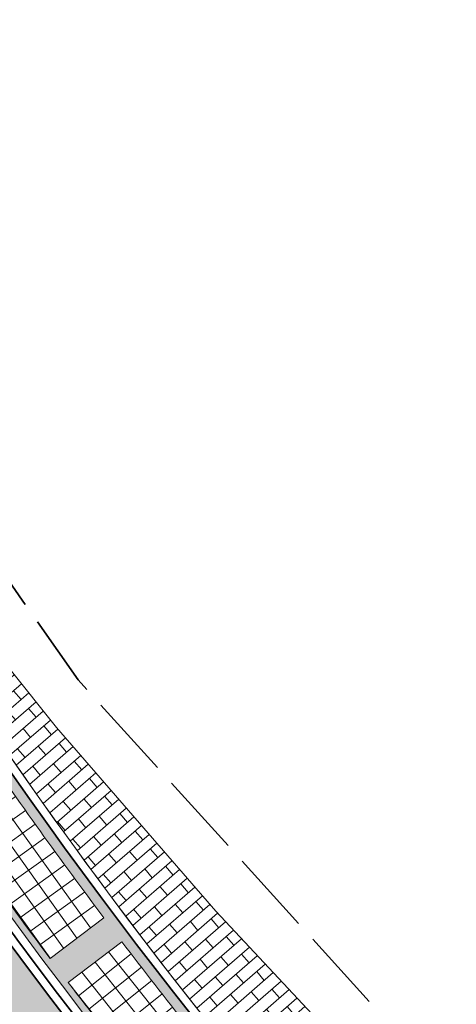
# Model space of a CAD drawing. Header units: metres. Extents: x 196674 to 197628, y 355499 to 356232.
# Tile 91 of 209: x 197212 to 197222, y 355665 to 355689. Entities that reach past the tile are written whole.
import ezdxf

# ---------------------------------------------------------------- set-up
doc = ezdxf.new("R2010")
doc.units = ezdxf.units.M
for name, pattern in [('VH-TROTTOIRBAND-SO', [15, 5, -2, 2, -2, 2, -2]), ('VW-13_STREEP', [4, 1, -3]), ('ZZ-SYSTEEMGRENS-SO', [5, 4, -1])]:
    doc.linetypes.add(name, pattern=pattern)
for name, color, linetype, lineweight, true_color in [('N-WE-VH-GESLOTENVERHARDING_ASFALT_RIJBAAN-V', 7, 'Continuous', 5, 0xd6d6d6), ('N-WE-VH-GOOT-TEGEL_200x200-G', 7, 'Continuous', 35, 0x00a5a5), ('N-WE-VH-KANTOPSLUITING_GELEIDEBAND_50 200-G', 1, 'Continuous', 35, 0xff0000), ('N-WE-VH-KANTOPSLUITING_TROTTOIRBAND_230X250-G', 190, 'VH-TROTTOIRBAND-SO', 50, 0x7f00ff), ('N-WE-VH-OPENVERHARDING_BETONSTRAATSTEEN_DIK_HALFSTEENS_ROOD-A', 7, 'Continuous', 5, 0xf69479), ('N-WE-VH-OPENVERHARDING_STRAATBAKSTEEN_ROOD_STREKKEN-LINGE-A', 7, 'Continuous', 5, 0xdaaea0), ('N-WE-VW-MARKERING_LANGS_STREEP_13_010-G', 7, 'VW-13_STREEP', 13, 0xffffff), ('N-WE-VW-MARKERING_LANGS_STREEP_13_045-G', 7, 'VW-13_STREEP', 13, 0xffffff), ('X-XX-AL-GRENS_SYSTEEMGRENS-G', 7, 'ZZ-SYSTEEMGRENS-SO', 35, 0xd60036)]:
    doc.layers.add(name, color=color, linetype=linetype, lineweight=lineweight, true_color=true_color)
doc.layers.add('N-WE-VH-HULPLIJN-G', color=40, linetype='Continuous', lineweight=5, plot=False)
for name, color, linetype, lineweight in [('N-WE-VH-KANTOPSLUITING_ACHTERKANTBAND-G', 50, 'Continuous', 18), ('N-WE-VH-MATERIAALGRENS-G', 7, 'Continuous', 13), ('N-WE-VH-OPENVERHARDING_TEGEL_400x400_PARKEERVAKKEN-A', 252, 'Continuous', 5)]:
    doc.layers.add(name, color=color, linetype=linetype, lineweight=lineweight)

msp = doc.modelspace()

# ---------------------------------------------------------------- hatches: boundary and pattern name
at = {"layer": 'N-WE-VH-GESLOTENVERHARDING_ASFALT_RIJBAAN-V'}
h = msp.add_hatch(color=256, dxfattribs=at)
h.dxf.hatch_style = 1
edge = h.paths.add_edge_path()
edge.add_arc((197308.2994061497, 355738.2732993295), 120.199999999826, 201.8044295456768, 201.8958631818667, ccw=False)
edge.add_arc((197308.2994061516, 355738.2732993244), 120.1999999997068, 197.461977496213, 201.8044295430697, ccw=False)
edge.add_arc((197308.2994061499, 355738.2732993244), 120.1999999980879, 196.0795223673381, 197.461977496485, ccw=False)
edge.add_line((197192.8018458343, 355704.981354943), (197184.2094346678, 355702.27719112))
edge.add_arc((197307.2481744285, 355737.5683864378), 127.9999998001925, 196.0044768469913, 197.5259930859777)
edge.add_arc((197307.248174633, 355737.5683864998), 128.0000000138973, 197.5259930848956, 219.995153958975)
edge.add_line((197209.1875273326, 355655.2998660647), (197220.2833601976, 355647.6511684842))
edge.add_line((197220.2833601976, 355647.6511684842), (197225.5016091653, 355643.2525153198))
edge.add_line((197225.5016091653, 355643.2525153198), (197227.9877388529, 355641.1888921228))
edge.add_line((197227.9877388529, 355641.1888921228), (197229.1414948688, 355640.2149913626))
edge.add_line((197229.1414948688, 355640.2149913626), (197232.8399729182, 355644.5964460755))
edge.add_line((197232.8399729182, 355644.5964460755), (197232.6080359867, 355644.7933641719))
edge.add_arc((197362.1800190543, 355797.407718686), 200.1999999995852, 227.7246744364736, 229.6682202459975, ccw=False)
edge.add_arc((197362.180019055, 355797.4077186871), 200.2000000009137, 227.6616315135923, 227.7246744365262, ccw=False)
edge.add_arc((197308.2994061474, 355738.2732993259), 120.1999999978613, 226.5157324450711, 227.6616315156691, ccw=False)
edge.add_arc((197308.2994061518, 355738.2732993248), 120.2000000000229, 201.8958631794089, 226.5157324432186, ccw=False)
h = msp.add_hatch(color=256, dxfattribs=at)
h.dxf.hatch_style = 1
edge = h.paths.add_edge_path()
edge.add_line((197182.6023305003, 355695.9189174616), (197181.9961820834, 355698.0358535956))
edge.add_line((197181.9961820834, 355698.0358535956), (197181.0650947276, 355701.2876190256))
edge.add_line((197181.0650947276, 355701.2876190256), (197176.5341054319, 355699.8616470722))
edge.add_arc((197278.3743719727, 355375.0130080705), 340.4380680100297, 107.4062430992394, 107.4615014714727)
edge.add_arc((197164.04504027, 355690.6644024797), 15.19999999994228, 25.6065690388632, 36.770423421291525, ccw=False)
edge.add_arc((197164.0450402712, 355690.6644024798), 15.19999999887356, 24.58050938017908, 25.606569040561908, ccw=False)
edge.add_line((197177.8675807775, 355696.9871687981), (197186.0985369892, 355678.9930314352))
edge.add_arc((197272.3075396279, 355718.4271266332), 94.80000000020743, 204.5805093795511, 209.8398933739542)
edge.add_arc((197272.3075396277, 355718.427126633), 94.79999999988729, 209.8398933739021, 229.8253847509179)
edge.add_line((197211.1502369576, 355645.9921604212), (197215.6984598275, 355642.1520669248))
edge.add_line((197215.6984598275, 355642.1520669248), (197217.4725377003, 355644.2532922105))
edge.add_line((197217.4725377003, 355644.2532922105), (197214.2903274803, 355646.9400525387))
edge.add_arc((197278.9312739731, 355723.5010611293), 100.1999999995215, 195.9781583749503, 229.8253847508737, ccw=False)
at = {"layer": 'N-WE-VH-OPENVERHARDING_BETONSTRAATSTEEN_DIK_HALFSTEENS_ROOD-A'}
h = msp.add_hatch(dxfattribs=at)
h.set_pattern_fill('AVH-ROO_BSS_DIKFRMT_HALFST', color=250, scale=4, angle=130.94, pattern_type=2)
h.set_pattern_definition([(130.94, (197215.5469770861, 355640.6202753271), (-0.8552962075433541, 0.3541869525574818), [0.276, -0.276]), (220.94, (197215.5469770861, 355640.6202753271), (0.1808540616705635, -0.2084893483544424), [])])
edge = h.paths.add_edge_path()
edge.add_line((197221.8506700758, 355661.9081546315), (197216.5796310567, 355667.540812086))
edge.add_line((197216.5796310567, 355667.540812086), (197212.7883238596, 355671.9116928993))
edge.add_line((197212.7883238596, 355671.9116928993), (197209.3488430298, 355676.2001437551))
edge.add_line((197209.3488430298, 355676.2001437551), (197208.6785862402, 355675.7796817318))
edge.add_arc((197308.2994061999, 355738.2732993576), 117.600000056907, 212.1006583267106, 225.4536859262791)
edge.add_line((197225.8047020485, 355654.4617023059), (197225.9374580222, 355651.2758884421))
edge.add_line((197225.9374580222, 355651.2758884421), (197229.1289678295, 355654.4097501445))
edge.add_line((197229.1289678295, 355654.4097501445), (197227.2283060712, 355656.3453750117))
edge.add_line((197227.2283060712, 355656.3453750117), (197221.8506700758, 355661.9081546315))
at = {"layer": 'N-WE-VH-OPENVERHARDING_STRAATBAKSTEEN_ROOD_STREKKEN-LINGE-A', "true_color": 0xb05e45}
h = msp.add_hatch(dxfattribs=at)
h.set_pattern_fill('AVH-BSS_LINGEFORMAAT_HALFST', color=25, scale=1.5, angle=214.2803789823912, pattern_type=2)
h.set_pattern_definition([(214.2803789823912, (196825.8108468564, 355944.3732953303), (-0.1960810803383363, -0.3514999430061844), [0.12, -0.12]), (304.2803789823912, (196825.8108468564, 355944.3732953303), (0.09915494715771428, 0.06758917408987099), [])])
h.paths.add_polyline_path([(197197.3251649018, 355693.1428464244, 0.1064281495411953), (197225.729042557, 355651.473673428), (197225.6081596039, 355654.3745642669, -0.09777570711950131), (197199.9264930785, 355692.0980709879)])
h.paths.add_polyline_path([(197199.7056993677, 355692.0039958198, 0.01086721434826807), (197201.8188326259, 355687.3289270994), (197200.3755174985, 355686.6383900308, -0.010867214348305), (197198.2337412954, 355691.3768280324)], flags=16)
h.paths.add_polyline_path([(197202.1273454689, 355686.6890465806, 0.01086721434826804), (197204.4691434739, 355682.124226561), (197203.0617524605, 355681.363141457, -0.01086721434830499), (197200.6882120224, 355685.9898363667)], flags=16)
h.paths.add_polyline_path([(197204.8089309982, 355681.5003907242, 0.01086721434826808), (197207.3736614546, 355677.056995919), (197206.0056404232, 355676.2272257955, -0.01086721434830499), (197203.4061457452, 355680.7308496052)], flags=16)
h.paths.add_polyline_path([(197207.743890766, 355676.4507312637, 0.01086721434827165), (197210.525274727, 355672.1396405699), (197209.199973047, 355671.2432168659, -0.01086721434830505), (197206.3808881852, 355675.612743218)], flags=16)
h.paths.add_polyline_path([(197210.925039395, 355671.5524307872, 0.01086721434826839), (197213.9162667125, 355667.3841986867), (197212.636929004, 355666.4233162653, -0.01086721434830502), (197209.6051564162, 355670.6480476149)], flags=16)
h.paths.add_polyline_path([(197214.3445884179, 355666.8174820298, 0.01086721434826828), (197217.5383349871, 355662.8023129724), (197216.3080932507, 355661.7793245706, -0.01086721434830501), (197213.071056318, 355665.8489181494)], flags=16)
h.paths.add_polyline_path([(197217.9941654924, 355662.2574778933, 0.01086721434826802), (197221.3826130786, 355658.4052028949), (197220.2044795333, 355657.3226127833, -0.01086721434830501), (197216.7701024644, 355661.2271043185)], flags=16)
h.paths.add_polyline_path([(197221.8648355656, 355657.8835822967, 0.01086721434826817), (197225.439688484, 355654.2036330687), (197224.3165476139, 355653.0640916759, -0.01086721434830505), (197220.6932385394, 355656.7939216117)], flags=16)
at = {"layer": 'N-WE-VH-OPENVERHARDING_TEGEL_400x400_PARKEERVAKKEN-A'}
h = msp.add_hatch(dxfattribs=at)
h.set_pattern_fill('AVH-TEGEL_400X400_BLOK', color=256, scale=0.9999999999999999, angle=35.6697038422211, pattern_type=2)
h.set_pattern_definition([(35.6697038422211, (197209.6051564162, 355670.6480476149), (-0.2332446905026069, 0.3249567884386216), []), (125.669703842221, (197209.6051564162, 355670.6480476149), (-0.3249567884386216, -0.2332446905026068), [])])
edge = h.paths.add_edge_path()
edge.add_line((197210.925039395, 355671.5524307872), (197209.6051564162, 355670.6480476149))
edge.add_arc((197308.2994061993, 355738.2732993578), 119.6400000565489, 214.418923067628, 216.9094071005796)
edge.add_line((197212.636929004, 355666.4233162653), (197213.9162667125, 355667.3841986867))
edge.add_arc((197308.2994061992, 355738.2732993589), 118.040000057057, 214.4189230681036, 216.9094071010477, ccw=False)
h = msp.add_hatch(dxfattribs=at)
h.set_pattern_fill('AVH-TEGEL_400X400_BLOK', color=256, scale=0.9999999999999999, angle=38.50433825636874, pattern_type=2)
h.set_pattern_definition([(38.50433825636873, (197213.0710564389, 355665.8489179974), (-0.249029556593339, 0.3130244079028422), []), (128.5043382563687, (197213.0710564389, 355665.8489179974), (-0.3130244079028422, -0.2490295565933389), [])])
edge = h.paths.add_edge_path()
edge.add_line((197214.3445884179, 355666.8174820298), (197213.071056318, 355665.8489181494))
edge.add_arc((197308.2994191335, 355738.2732823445), 119.64000005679, 217.2542063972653, 219.7446904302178)
edge.add_line((197216.3080932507, 355661.7793245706), (197217.5383349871, 355662.8023129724))
edge.add_arc((197308.2994191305, 355738.2732823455), 118.0400000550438, 217.2542063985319, 219.7446904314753, ccw=False)

# ---------------------------------------------------------------- linework, layer by layer
at = {"layer": 'N-WE-VH-GOOT-TEGEL_200x200-G', "ltscale": 0.2, "flags": 128}
for points in [[(197202.4109400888, 355728.4138304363, -0.04640326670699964), (197198.0851422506, 355722.4450041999, -0.01502083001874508), (197196.4556505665, 355720.6955556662, -0.0004340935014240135), (197196.4070083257, 355720.6464659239, 0.05742985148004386), (197194.25413748, 355717.9119948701, 0.1825101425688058), (197192.2136239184, 355707.3687330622, 0.0258484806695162), (197192.5587497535, 355705.8365846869, 0.00788149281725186), (197193.6386675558, 355702.2045451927, 0.01894978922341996), (197196.698861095, 355693.6262575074, 0.0003989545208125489), (197196.7702517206, 355693.4482202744, 0.1078395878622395), (197225.583130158, 355651.0605841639, 0.004999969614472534), (197227.343785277, 355649.4238342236, 0.0002750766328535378), (197227.506694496, 355649.2755626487, 0.008480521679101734), (197232.608035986, 355644.7933641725), (197232.8399729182, 355644.5964460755)], [(197217.4725377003, 355644.2532922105), (197214.2903274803, 355646.9400525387, -0.1487695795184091), (197182.6023305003, 355695.9189174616), (197181.9961820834, 355698.0358535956), (197181.0635680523, 355701.2929508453), (197180.261521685, 355704.0940485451), (197179.3686759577, 355707.2122574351, -0.8632510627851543), (197181.5313541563, 355708.1920761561, -0.03984465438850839), (197183.2009553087, 355705.0789309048, -0.03337000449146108), (197184.2045303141, 355702.2942940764, 4.472644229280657e-05), (197184.2108430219, 355702.2722814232, 0.006628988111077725), (197185.1898792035, 355699.0226666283, 0.09835553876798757), (197209.1875273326, 355655.2998660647), (197220.2833601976, 355647.6511684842), (197225.5016091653, 355643.2525153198), (197227.9877388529, 355641.1888921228)]]:
    msp.add_lwpolyline(points, format="xyb", dxfattribs=at)
at = {"layer": 'N-WE-VH-HULPLIJN-G', "flags": 128}
for points in [[(197196.7702517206, 355693.4482202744, -0.0003989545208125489), (197196.698861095, 355693.6262575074, -0.01894978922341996), (197193.6386675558, 355702.2045451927, -0.006032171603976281), (197192.8018458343, 355704.981354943), (197184.2094346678, 355702.27719112, 0.006638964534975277), (197185.1898792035, 355699.0226666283, 0.09835553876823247), (197209.1875273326, 355655.2998660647), (197220.2833601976, 355647.6511684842), (197225.5016091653, 355643.2525153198), (197227.9877388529, 355641.1888921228), (197229.1414948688, 355640.2149913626), (197232.8399729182, 355644.5964460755), (197232.6080359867, 355644.7933641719, -0.008480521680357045), (197227.506694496, 355649.2755626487, -0.0002750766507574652), (197227.3437852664, 355649.4238342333, -0.004999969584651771), (197225.583130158, 355651.0605841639, -0.1078395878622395)], [(197182.6023305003, 355695.9189174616), (197181.9961820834, 355698.0358535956), (197181.0650947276, 355701.2876190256), (197176.5341054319, 355699.8616470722, 0.0002411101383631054), (197176.2208556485, 355699.7632771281, -0.04875006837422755), (197177.7521415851, 355697.2336774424, -0.004477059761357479), (197177.8675807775, 355696.9871687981), (197186.0985369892, 355678.9930314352, 0.02295242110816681), (197190.0761980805, 355671.2567284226, 0.08742487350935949), (197211.1502369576, 355645.9921604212), (197215.6984598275, 355642.1520669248), (197217.4725377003, 355644.2532922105), (197214.2903274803, 355646.9400525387, -0.1487695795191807)], [(197221.8506700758, 355661.9081546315), (197216.5796310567, 355667.540812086), (197212.7883238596, 355671.9116928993), (197209.3488430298, 355676.2001437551), (197208.6785862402, 355675.7796817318, 0.05832959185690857), (197225.8047020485, 355654.4617023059), (197225.9374580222, 355651.2758884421), (197229.1289678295, 355654.4097501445), (197227.2283060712, 355656.3453750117)]]:
    msp.add_lwpolyline(points, format="xyb", close=True, dxfattribs=at)
at = {"layer": 'N-WE-VH-KANTOPSLUITING_ACHTERKANTBAND-G', "flags": 128}
for points in [[(197217.7628413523, 355644.5971290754), (197214.5806311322, 355647.2838894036, -0.1487695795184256), (197183.0349455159, 355696.0427893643), (197182.428797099, 355698.1597254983, -0.4065976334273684), (197182.5940789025, 355698.4670091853), (197184.4473130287, 355699.0503356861, -0.4139375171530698), (197184.7607680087, 355698.8871543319, 0.09847540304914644), (197208.8819971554, 355654.9639215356), (197220.0100063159, 355647.2930438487), (197225.212884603, 355642.907347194), (197227.7003264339, 355640.8426348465)], [(197197.0702439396, 355693.7748333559, 0.1082431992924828), (197225.8583923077, 355651.3508095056, 0.004999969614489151), (197227.6131883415, 355649.7195063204, 0.0002748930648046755), (197227.7756635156, 355649.5716296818)], [(197197.2208196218, 355693.4002827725), (197200.0780211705, 355692.2527405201, 0.09812277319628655), (197225.8047020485, 355654.4617023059), (197225.9374580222, 355651.2758884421)], [(197219.1880713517, 355636.2626503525), (197215.3398278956, 355639.509106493, -0.06806417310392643), (197188.2092247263, 355669.689632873, -0.06806417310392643)], [(197216.8535922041, 355633.6387122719), (197213.748781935, 355636.2597383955, -0.0703024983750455), (197185.7323702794, 355667.6090404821, -0.0703024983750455)]]:
    msp.add_lwpolyline(points, format="xyb", dxfattribs=at)
at = {"layer": 'N-WE-VH-KANTOPSLUITING_GELEIDEBAND_50 200-G', "ltscale": 0.2, "flags": 128}
for points in [[(197196.5169955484, 355694.6305558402, 0.002489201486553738), (197196.9558243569, 355693.5228044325, 0.1078395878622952), (197225.7207612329, 355651.2056968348, 0.004999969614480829), (197227.4784868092, 355649.571670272, 0.000275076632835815), (197227.6412332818, 355649.4235468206)], [(197197.3251649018, 355693.1428464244), (197199.9264930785, 355692.0980709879, 0.09777570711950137), (197225.6081596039, 355654.3745642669), (197225.729042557, 355651.4736734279)]]:
    msp.add_lwpolyline(points, format="xyb", dxfattribs=at)
at = {"layer": 'N-WE-VH-KANTOPSLUITING_TROTTOIRBAND_230X250-G', "ltscale": 0.2, "flags": 128}
for points in [[(197217.6015615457, 355644.4061085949), (197214.4193513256, 355647.0928689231, -0.1487695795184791), (197182.7946038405, 355695.9739716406), (197182.1884554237, 355698.0909077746, -0.4065976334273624), (197182.5190190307, 355698.7054751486), (197184.3722531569, 355699.2888016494, -0.4139375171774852), (197184.999163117, 355698.962438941, 0.09840888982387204), (197209.0517250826, 355655.1505650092), (197220.1618695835, 355647.4920019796), (197225.3732871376, 355643.0991072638), (197227.86, 355641.035)], [(197219.0268680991, 355636.0715652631), (197215.1784462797, 355639.3181718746, -0.06806456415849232), (197188.002371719, 355669.5492340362, -0.06806456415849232)], [(197217.014858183, 355633.8297444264), (197213.9100479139, 355636.4507705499, -0.07030249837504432), (197185.9402525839, 355667.7479107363, -0.07030249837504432)]]:
    msp.add_lwpolyline(points, format="xyb", dxfattribs=at)
at = {"layer": 'N-WE-VH-MATERIAALGRENS-G', "flags": 128}
msp.add_lwpolyline([(197232.3481230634, 355651.2574207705), (197229.4697448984, 355654.0627044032), (197227.2283060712, 355656.3453750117), (197221.8506700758, 355661.9081546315), (197216.5796310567, 355667.540812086), (197212.7883238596, 355671.9116928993), (197209.3488430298, 355676.2001437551), (197207.6358848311, 355678.9018407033), (197206.2014364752, 355681.6122724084), (197204.9508350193, 355684.386214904), (197203.8307578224, 355687.1513826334), (197202.7589307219, 355689.9910566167), (197201.9731503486, 355692.904664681), (197201.6538754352, 355694.9035485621), (197201.3849689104, 355696.6911123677)], dxfattribs=at)
for points in [[(197210.925039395, 355671.5524307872), (197209.6051564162, 355670.6480476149, 0.01086721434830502), (197212.636929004, 355666.4233162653), (197213.9162667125, 355667.3841986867, -0.01086721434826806)], [(197214.3445884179, 355666.8174820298), (197213.071056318, 355665.8489181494, 0.01086721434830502), (197216.3080932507, 355661.7793245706), (197217.5383349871, 355662.8023129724, -0.01086721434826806)]]:
    msp.add_lwpolyline(points, format="xyb", close=True, dxfattribs=at)
at = {"layer": 'N-WE-VW-MARKERING_LANGS_STREEP_13_010-G', "const_width": 0.1, "flags": 128}
msp.add_lwpolyline([(197188.803531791, 355697.4639094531, 0.1144502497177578), (197218.5504214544, 355649.4195856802)], format="xyb", dxfattribs=at)
at = {"layer": 'N-WE-VW-MARKERING_LANGS_STREEP_13_045-G', "const_width": 0.3, "flags": 128}
msp.add_lwpolyline([(197195.8950308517, 355688.3307682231, 0.09171931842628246), (197221.2008676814, 355651.4237478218, 0.08767898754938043)], format="xyb", dxfattribs=at)
at = {"layer": 'X-XX-AL-GRENS_SYSTEEMGRENS-G', "ltscale": 0.5, "flags": 128}
msp.add_lwpolyline([(197173.0845801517, 355664.4267221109), (197172.678291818, 355658.1040395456), (197176.2062336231, 355657.9276386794), (197179.6585214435, 355660.8258546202), (197196.8460500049, 355641.1849859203), (197196.618113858, 355640.9851655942), (197203.3658004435, 355633.2880423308), (197204.598351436, 355636.2035375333), (197206.181120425, 355637.5931654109), (197210.3450714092, 355632.9793581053), (197211.1344663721, 355633.8542043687), (197215.577003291, 355630.1111014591), (197222.812057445, 355638.6980935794), (197225.7729980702, 355636.1981525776), (197252.4997837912, 355613.6295939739), (197256.3974516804, 355618.2471244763), (197230.4350738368, 355640.1698336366), (197234.5465854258, 355645.0395252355), (197230.9951246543, 355648.102425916), (197227.7363916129, 355651.014992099), (197227.7150354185, 355650.9915016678), (197227.3858924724, 355651.2966605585), (197230.5297411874, 355654.3837220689), (197222.7747070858, 355662.5864016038), (197213.3031688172, 355673.0409596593), (197208.7438719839, 355679.5515306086), (197204.6678372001, 355688.2834966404), (197202.9207222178, 355693.3147658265), (197202.5296188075, 355695.8358091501), (197209.2561496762, 355696.7388380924), (197208.765603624, 355699.4053961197), (197208.8375775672, 355699.4157603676), (197208.4960738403, 355702.0476424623), (197209.7550059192, 355702.1614664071), (197209.6289773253, 355703.3557373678), (197209.431316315, 355705.9322142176), (197209.3853665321, 355708.5054020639), (197209.4909423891, 355711.0763696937), (197209.825975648, 355714.406320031), (197209.1003553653, 355714.700446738), (197209.2732684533, 355715.2254737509), (197208.7827839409, 355715.4092287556), (197209.8333840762, 355718.2914021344), (197204.6571410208, 355720.1605124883), (197206.9259623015, 355726.3911903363), (197207.3755778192, 355727.6258113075), (197205.6951706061, 355728.2354618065), (197201.970541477, 355729.6509828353, -0.03199396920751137), (197199.2658455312, 355725.4928494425), (197194.4988616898, 355729.2364659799), (197191.8020115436, 355731.3330088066), (197190.6829954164, 355730.2418318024), (197188.9323846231, 355731.7580333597, 0.01582069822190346), (197191.308975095, 355733.798286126), (197190.5246250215, 355734.700084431), (197189.8547559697, 355735.4391273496), (197188.5065648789, 355737.3969406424), (197188.3768484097, 355737.5504837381), (197186.2264232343, 355740.6599554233), (197185.4143065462, 355740.8273772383), (197177.0047230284, 355735.000759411), (197161.0308464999, 355735.7499021), (197143.9921317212, 355736.546230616), (197117.3114725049, 355737.8750504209), (197104.5701917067, 355738.4152468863), (197089.3270001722, 355739.2400485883), (197089.4979420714, 355743.4763910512), (197087.6423294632, 355744.6045541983), (197087.2320594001, 355744.8539874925), (197086.4302028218, 355745.4612094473), (197085.6301577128, 355746.0670596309), (197084.2515270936, 355747.3631431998), (197083.0033431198, 355748.790046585), (197081.9521148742, 355750.2640411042), (197081.052108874, 355751.8364435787), (197080.680597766, 355752.6629727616), (197080.3089695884, 355753.4897623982), (197079.7287775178, 355755.2084983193), (197079.3027229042, 355757.0287405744), (197079.0552433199, 355758.8767777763), (197078.9881413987, 355760.748092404), (197079.0484954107, 355761.6954089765), (197079.4901165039, 355761.5482019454), (197081.8987959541, 355767.3947458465), (197083.4122910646, 355769.9863346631), (197084.9290730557, 355772.1438856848), (197085.2777218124, 355772.6391357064), (197085.9504292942, 355773.4546849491), (197087.2615113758, 355775.0451778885), (197089.4568843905, 355777.2328139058), (197092.7058230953, 355779.8115121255), (197090.7255592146, 355782.8612331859), (197090.5279328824, 355783.1655891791), (197094.0593130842, 355784.7965387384), (197089.240221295, 355793.944965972), (197079.8514273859, 355789.6587774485), (197073.1066642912, 355808.1301448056), (197062.6964714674, 355839.0387078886), (197050.201550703, 355834.8591941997), (197054.256388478, 355823.4068109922), (197060.9054150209, 355805.9824325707), (197064.0917084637, 355798.9340248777), (197065.6061934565, 355785.3714584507), (197066.4118943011, 355778.1591798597), (197064.2976158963, 355775.7696807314), (197061.8930028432, 355773.065075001), (197059.8798242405, 355770.937906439), (197059.567781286, 355770.7063368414), (197054.395078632, 355766.8676324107), (197050.1449273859, 355764.4954855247), (197046.646028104, 355763.2036366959), (197046.6485450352, 355763.1967402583), (197042.8018864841, 355761.7681380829), (197042.6247659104, 355761.7025895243), (197032.2172606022, 355760.2665015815), (197022.1724443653, 355758.1057256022), (197022.1490316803, 355758.1349914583), (197018.4791559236, 355757.3507739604), (197017.1834583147, 355757.8590001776), (197013.9320116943, 355762.4906063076), (197012.2359937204, 355764.9334332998), (197011.548662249, 355765.9454268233), (197009.5874376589, 355768.7952768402), (197008.1879451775, 355770.6627745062), (197008.1739746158, 355770.651876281), (197004.3621297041, 355775.7021426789), (197000.7500667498, 355780.6711859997), (196997.3281167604, 355785.4310589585), (196992.0624097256, 355792.5561596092), (196987.5636689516, 355799.6503659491), (196980.2918957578, 355812.3582609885), (196971.7451011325, 355828.1610038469), (196956.4456734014, 355821.2458726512), (196960.0166344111, 355812.4100996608), (196962.4976294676, 355807.0886023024, -0.6085831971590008), (196961.4131292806, 355806.2394416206), (196970.6320923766, 355792.5786144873), (196976.225457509, 355784.303374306), (196982.879968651, 355776.9163582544), (196982.5041383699, 355776.476222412), (196987.7472751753, 355765.3430715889), (196990.3620391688, 355759.9089379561), (196989.6128942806, 355758.3801676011), (196986.801356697, 355757.089894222), (196981.5916446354, 355758.3619052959), (196976.4931413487, 355759.6093032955), (196973.9250311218, 355760.2238822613), (196971.9270970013, 355760.7020113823), (196970.093883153, 355761.1263081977), (196965.2690985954, 355762.243003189), (196955.7026120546, 355764.457163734), (196954.8259486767, 355764.7114400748), (196955.7288446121, 355765.5914382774), (196946.4199106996, 355767.8862061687), (196945.5109518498, 355767.0898728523), (196943.3561815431, 355767.6616250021), (196942.0243707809, 355768.0150110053), (196940.699224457, 355768.3753913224), (196937.911680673, 355769.161377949), (196937.9158913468, 355769.1720679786), (196934.1448626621, 355770.5833311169), (196931.0328001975, 355771.949971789), (196928.1497259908, 355773.3159879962), (196926.2238803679, 355774.3657393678), (196926.7008714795, 355775.2077771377), (196923.9720996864, 355776.8118532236), (196922.1171638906, 355777.9575551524), (196917.5440237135, 355780.8012867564), (196917.0166342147, 355779.9474843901), (196915.4224701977, 355780.9309636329), (196913.0167641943, 355782.4772167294), (196912.757872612, 355782.6539056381), (196911.190523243, 355783.7714957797), (196908.5042566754, 355786.2619442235), (196907.2206986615, 355787.4460719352), (196905.8442773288, 355789.1071714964), (196903.2522146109, 355793.7425243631), (196899.3236920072, 355801.1348770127), (196896.7844047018, 355806.8801932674), (196892.3931631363, 355816.7971943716), (196889.396342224, 355823.7408055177), (196885.4294056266, 355833.1531130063), (196886.3148759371, 355833.6745129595), (196885.0357126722, 355834.4994199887), (196884.9096875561, 355834.6903417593), (196883.5318420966, 355838.2464489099), (196881.8574062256, 355842.456115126), (196879.7964254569, 355847.3435551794), (196879.5508475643, 355847.9274201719), (196877.9207976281, 355851.9810838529), (196875.2708346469, 355858.5729917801), (196872.6243587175, 355865.1536886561), (196870.4789281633, 355870.5362599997), (196868.3870366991, 355875.7889875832), (196865.3800609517, 355883.3409266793), (196863.5295936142, 355887.9873007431), (196863.4110328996, 355888.2849971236), (196862.7400305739, 355889.9711056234), (196863.0622626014, 355890.0962442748), (196861.3970005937, 355894.1395962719), (196861.4037374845, 355894.142038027), (196859.229652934, 355899.4431236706), (196859.0298403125, 355899.3580359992), (196858.8952095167, 355899.696553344), (196858.3959365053, 355900.9492390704), (196849.546747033, 355923.1807260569), (196850.1922005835, 355924.6939033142), (196860.258528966, 355928.6657372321), (196869.5490503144, 355931.0234685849), (196873.3453938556, 355931.8019435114), (196886.2438454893, 355935.4284136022), (196898.3098795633, 355938.5764862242), (196898.3110943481, 355938.5724965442), (196903.1917021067, 355939.7712405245), (196904.7097162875, 355939.0568809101), (196905.0282216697, 355938.2924679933), (196909.0130922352, 355939.952830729), (196908.2642147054, 355942.2627148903), (196902.9799573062, 355958.738663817), (196902.4497829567, 355960.2008490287), (196901.8115777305, 355961.6192158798), (196900.9680556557, 355963.3204536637), (196898.0063144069, 355968.7541705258), (196894.5625896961, 355975.3226559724), (196892.3896866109, 355979.4813913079), (196888.5416758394, 355987.5664713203), (196887.4815956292, 355987.0834539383), (196885.6442474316, 355986.3271839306), (196885.5076204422, 355986.6344104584), (196873.7642690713, 355982.4273955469), (196860.8311621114, 355977.7025315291), (196860.6501748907, 355978.1868262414), (196859.8859481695, 355980.2917607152), (196853.3128873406, 355977.7107309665), (196853.73029577, 355976.6477246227), (196849.4907683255, 355974.9886047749), (196849.0872389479, 355976.0301083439), (196843.9608105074, 355973.9918913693), (196837.8119168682, 355989.4043746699), (196834.5901124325, 355988.2958011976), (196829.2277835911, 355986.0429299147), (196828.1156368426, 355985.4996470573), (196826.3328622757, 355984.7522034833), (196824.2538081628, 355989.7933135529), (196823.3493071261, 355989.4238303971), (196821.5217528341, 355993.9636112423), (196822.4415567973, 355994.327010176), (196811.4142395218, 356022.6098143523), (196811.1941616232, 356022.5241126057), (196809.0787073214, 356027.7608173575), (196808.1570951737, 356027.399245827), (196802.10045471, 356042.8370581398), (196803.0324375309, 356043.2047289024), (196801.2251267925, 356047.7859519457), (196800.9629805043, 356047.6825342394), (196799.5580754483, 356051.2186581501), (196798.9326303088, 356050.9700967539), (196795.7620501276, 356058.7913388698), (196785.962956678, 356083.7526770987), (196782.5256602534, 356092.3853087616), (196783.4607012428, 356092.7526788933), (196781.019036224, 356098.8045971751), (196780.1137519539, 356098.4428009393), (196778.7301102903, 356101.9178165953), (196774.5320198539, 356112.348299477), (196772.2902714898, 356117.515377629), (196776.44078803, 356119.079716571), (196791.849465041, 356131.7811384), (196790.0748953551, 356134.2200693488), (196802.0204483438, 356142.8516660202), (196802.0676224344, 356142.8083428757), (196807.6543048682, 356146.8198669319), (196821.3261595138, 356152.9520820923), (196824.118863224, 356147.8038902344), (196826.9348279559, 356140.6494155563), (196826.9667213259, 356140.5675271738), (196829.5085456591, 356133.5350799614), (196829.5777539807, 356133.3434260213), (196832.2898444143, 356127.7055041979), (196833.7548698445, 356124.6604513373), (196834.9901440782, 356122.0931766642), (196835.0225480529, 356122.0325953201), (196835.1990731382, 356121.7003128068), (196837.0506620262, 356117.8328811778), (196837.4462851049, 356117.0125892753), (196839.1926216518, 356113.3926815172), (196841.4323661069, 356114.511984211), (196841.8392721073, 356113.6336860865), (196848.0955434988, 356116.517072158), (196847.6769788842, 356117.425259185), (196852.5147321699, 356119.6548795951), (196850.4481800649, 356123.3458274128), (196845.5717484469, 356132.2801574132), (196843.8176550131, 356136.7414412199), (196842.4688873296, 356140.1178663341), (196840.0819394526, 356146.0228419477), (196839.9684512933, 356146.3257976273), (196837.6473192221, 356152.5214195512), (196836.4018865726, 356158.1741344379), (196834.8989662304, 356157.8391461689), (196833.0580044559, 356165.8451506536), (196834.6039987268, 356166.1812686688), (196833.231549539, 356172.4004655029), (196818.5547710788, 356168.2850407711), (196819.0904617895, 356165.4031631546), (196818.6774567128, 356164.7734485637), (196805.8544307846, 356160.1790812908), (196763.847697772, 356130.3813046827), (196763.5509762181, 356130.4127969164), (196762.5818188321, 356130.5249803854), (196761.7183121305, 356129.7086118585, 0.04730650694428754), (196752.2297252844, 356136.4176360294), (196747.6793319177, 356140.070134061), (196742.0814451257, 356144.4630395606), (196738.7537234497, 356147.2546337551), (196734.7560397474, 356150.8499354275), (196729.666907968, 356145.2019173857), (196729.4110213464, 356144.9179294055), (196728.5373751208, 356145.25504501), (196726.9098917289, 356145.8830452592), (196726.6614752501, 356145.2392657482), (196726.5077088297, 356145.3668838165), (196724.5966113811, 356147.0002316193), (196723.2386024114, 356148.3499242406), (196720.9989937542, 356150.8008754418), (196719.8259691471, 356152.0571855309), (196717.8551161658, 356153.8806850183), (196716.3066054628, 356155.1783671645), (196713.4920412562, 356157.0380855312), (196712.711518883, 356157.526736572), (196710.5865978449, 356158.6597682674), (196709.0460740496, 356159.8798850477, -0.1436820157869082), (196707.9944026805, 356162.614189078), (196707.7956403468, 356165.0395700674), (196705.255843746, 356165.9921554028), (196703.9080476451, 356165.8817021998), (196704.296213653, 356161.5859622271), (196704.322643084, 356161.4572245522), (196699.9945406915, 356161.1598107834), (196700.4765585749, 356140.6409319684, -0.8375811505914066), (196697.1042396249, 356117.7401990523), (196690.2804314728, 356092.1839640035, 0.01148923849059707), (196682.1238954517, 356058.6533288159), (196678.2447453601, 356040.9444071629), (196676.8078900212, 356034.3849397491), (196676.7367004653, 356034.0373672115), (196673.76097036, 356020.1679628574), (196685.4972137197, 356017.0123139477), (196688.4141098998, 356023.4875724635), (196684.7023326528, 356025.1594317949), (196684.8709302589, 356032.3200466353), (196686.954459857, 356036.67925281), (196701.2270857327, 356066.3816892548), (196697.4228360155, 356068.2135735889), (196701.9253072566, 356087.990611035), (196702.113404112, 356090.4525884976), (196703.1938799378, 356090.1812386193), (196704.7481254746, 356094.7148607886), (196705.3277865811, 356095.9075069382), (196706.1690198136, 356096.9042763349), (196707.142583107, 356097.5850231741), (196708.3354430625, 356098.0646037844), (196709.2981925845, 356097.8962027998), (196710.1314496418, 356097.4912135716), (196711.0135994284, 356096.7398888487), (196711.613187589, 356094.6944549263), (196715.3306055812, 356098.6467015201), (196723.1713741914, 356104.959617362), (196732.8379125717, 356111.0407349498), (196733.3237033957, 356110.1763676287), (196733.395023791, 356110.047721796, 0.4142124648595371), (196734.754474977, 356109.6579975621), (196736.9542150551, 356108.9736747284, -0.02164444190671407), (196739.4192796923, 356107.5715157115, 0.0006306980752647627), (196739.4214182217, 356107.5701773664, -0.2262979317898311), (196739.4250952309, 356107.5644124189), (196739.8764398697, 356106.708415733), (196739.5816296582, 356106.4366577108), (196740.3007240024, 356104.7008456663), (196740.9509263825, 356104.9922062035), (196741.9809548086, 356103.0387080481), (196744.8395286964, 356104.2229286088, -0.3990416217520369), (196746.5871881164, 356103.5518771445), (196746.6513408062, 356103.3996378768), (196746.689370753, 356103.0266088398), (196746.4151777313, 356101.5848105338), (196747.429397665, 356101.3609511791), (196747.5333455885, 356101.2994572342), (196747.5384435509, 356101.2929342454), (196766.0705486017, 356056.7132555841), (196765.1623874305, 356056.3282861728), (196767.2394890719, 356051.1270879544), (196768.1793575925, 356051.5344794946), (196771.4711978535, 356043.8233024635), (196774.40164759, 356036.7635904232), (196774.0151730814, 356036.5839879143), (196774.7283105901, 356034.7171646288), (196775.4376722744, 356034.2825268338), (196775.853972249, 356033.3023071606), (196775.6600364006, 356032.5504327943), (196776.765634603, 356029.8908119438), (196776.718840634, 356029.8583752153), (196777.0974306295, 356028.7594125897), (196777.9658206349, 356027.7189745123), (196778.0591666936, 356026.3169710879), (196778.4461698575, 356025.4565066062), (196778.8262353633, 356024.4427094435), (196778.82622122, 356024.4427022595), (196778.8266270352, 356024.4416646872), (196779.3783198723, 356022.97006407), (196779.3990069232, 356022.9782259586), (196780.7255773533, 356019.5865020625), (196780.754093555, 356019.5982524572), (196782.2401021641, 356015.8367131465), (196783.4327975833, 356012.7766123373), (196782.5021506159, 356012.4159202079), (196784.7325956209, 356006.6609931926), (196786.038590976, 356007.1671596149), (196787.6956637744, 356002.99373992), (196787.5357676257, 356002.9336515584), (196788.527525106, 356000.4577747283), (196788.2725773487, 356000.3582829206), (196788.9724314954, 355999.1126709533), (196789.3908675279, 355998.5302971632), (196789.7536275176, 355998.0254125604), (196789.9147147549, 355996.5999778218), (196790.4410486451, 355995.4737364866), (196790.4469192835, 355995.47546678), (196790.6242366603, 355994.9662783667), (196790.9335315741, 355995.0883984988), (196793.8902314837, 355987.5860400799), (196793.7542048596, 355987.5476454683), (196795.505857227, 355983.2445885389), (196795.6242983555, 355983.312781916), (196796.991807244, 355979.8198586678), (196797.0047048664, 355979.7233568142), (196796.9933585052, 355979.6824914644), (196796.9669683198, 355979.6505170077), (196796.822975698, 355979.5766059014), (196795.3985459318, 355979.0322727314), (196797.1469514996, 355974.4569848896), (196797.1501836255, 355974.4582530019), (196795.4187218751, 355970.4877992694), (196796.2201695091, 355969.6560949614), (196797.0849824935, 355967.4537241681), (196798.9466017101, 355968.1847329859), (196800.5529653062, 355968.8170288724), (196800.6150046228, 355968.7023501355), (196800.8616512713, 355968.7744826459), (196801.6407865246, 355967.8232749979), (196801.6785991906, 355967.7771113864), (196801.6961792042, 355966.4146603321), (196801.7040832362, 355965.8020978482, 0.2098831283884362), (196802.0368526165, 355965.0700742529, 0.1229137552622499), (196802.0944480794, 355964.5891732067), (196802.9107575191, 355962.4451987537), (196803.0986146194, 355962.5296289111, 0.04929694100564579), (196803.2118388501, 355962.3687718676), (196804.3748923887, 355961.0206686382), (196804.4152792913, 355960.973855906), (196804.4401436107, 355960.2826278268), (196804.4459236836, 355960.1212617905), (196803.9148513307, 355960.1157297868), (196805.8237591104, 355955.3454282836), (196806.4277367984, 355955.633371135), (196806.6532355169, 355955.5186944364), (196807.0270248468, 355954.5686016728), (196806.896691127, 355954.2200849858), (196806.3685258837, 355953.9064868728), (196808.2467157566, 355949.1968786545), (196809.0713129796, 355949.5131897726), (196810.7611227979, 355945.21653999), (196812.8164223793, 355939.9905657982), (196815.7958787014, 355932.7153467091), (196817.2786866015, 355929.1286764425), (196819.2233460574, 355924.3463577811), (196820.974699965, 355919.8030463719), (196821.7022264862, 355917.7120897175), (196822.8275510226, 355914.9902061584), (196826.5518493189, 355905.5439142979), (196827.5083210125, 355903.1053161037), (196827.5308293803, 355903.1196992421), (196828.5703350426, 355900.3870734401, 0.1057314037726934), (196828.7975064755, 355900.0358952, 0.1359501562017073), (196828.9295866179, 355899.5185573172), (196829.4561675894, 355898.5993144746), (196829.938950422, 355897.0408730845, 0.1142322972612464), (196830.1661458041, 355896.6512290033, 0.1021066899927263), (196830.23636084, 355896.2531616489), (196830.8234352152, 355894.775179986, 0.09413674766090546), (196831.0235326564, 355894.4601106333, 0.07582889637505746), (196831.0699955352, 355894.1621297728), (196831.3336353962, 355893.3277624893), (196830.5490288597, 355891.650566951), (196830.730654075, 355891.1774844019), (196831.6305612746, 355889.0373983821), (196832.1718899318, 355888.9724389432), (196833.8661398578, 355884.6967749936), (196833.0916363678, 355884.3898747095), (196834.2334853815, 355881.5063921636), (196835.7340846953, 355881.0039957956), (196836.3963712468, 355880.6373454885), (196840.5779483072, 355870.1214583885), (196841.1998491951, 355870.3833319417), (196841.8607508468, 355868.7841549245), (196841.3542408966, 355868.5492854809), (196842.9471889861, 355864.5225379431), (196843.474497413, 355864.7627851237), (196844.0946204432, 355863.1667495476), (196843.4777571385, 355862.8872750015), (196845.6058022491, 355857.295932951), (196845.6591832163, 355857.3179956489), (196848.9573390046, 355849.3870718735), (196849.4691744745, 355849.5945842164), (196850.1900661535, 355847.7561027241), (196849.7024440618, 355847.5164343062), (196851.7354952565, 355842.3219023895), (196851.9803218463, 355841.6963600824), (196852.2130822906, 355841.1927849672), (196852.6975573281, 355840.1446276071), (196853.8314006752, 355837.546665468), (196857.1022606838, 355828.931799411), (196857.1021774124, 355828.9317655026), (196857.104474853, 355828.9259676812), (196857.5027287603, 355827.8770374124), (196857.5177064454, 355827.8831363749), (196859.2608649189, 355823.4841013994, 0.1197895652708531), (196859.5336863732, 355823.098470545, 0.1217854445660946), (196859.5998818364, 355822.6230344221), (196860.3813539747, 355820.6705579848), (196861.5845120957, 355817.6645162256), (196865.3571916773, 355808.1762108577), (196866.650424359, 355804.9223955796), (196866.9894190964, 355804.0482756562), (196869.9609907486, 355796.3858853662), (196870.2417437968, 355795.6982130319), (196874.2597470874, 355785.8213624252), (196876.4751023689, 355779.9106257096), (196876.5248359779, 355779.9270586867), (196877.4783340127, 355777.609714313), (196877.4870572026, 355777.6127263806, 0.01261409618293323), (196879.1276028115, 355773.4671132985), (196880.5794819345, 355769.9265380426), (196879.4564760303, 355768.8985009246), (196871.5899269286, 355765.9267262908), (196874.6150694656, 355763.7405958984), (196870.7815163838, 355762.3431721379), (196871.1765744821, 355761.2637959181), (196873.4589399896, 355754.9534811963), (196873.8205499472, 355753.8743063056), (196877.933770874, 355755.2526192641), (196879.3161058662, 355751.4604592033), (196887.4423074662, 355755.0355723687), (196887.6524770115, 355755.1609821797), (196887.7433886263, 355755.192988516), (196887.8657880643, 355755.2134610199), (196887.9953583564, 355755.215742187), (196888.0352466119, 355755.2100166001), (196888.0806541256, 355755.194805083), (196888.1556229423, 355755.1569219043), (196888.2342456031, 355755.1058393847), (196888.2799178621, 355755.067193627), (196888.3187308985, 355755.0246841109), (196888.3560790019, 355754.9712798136), (196888.4037650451, 355754.8834089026), (196890.242957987, 355750.9480844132), (196890.4947138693, 355750.6026519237), (196890.4494791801, 355750.5430745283), (196891.628236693, 355748.1977836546), (196891.6577586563, 355747.9263099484), (196893.7087405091, 355743.5292781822), (196894.4921495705, 355741.852565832), (196896.872192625, 355740.7600377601), (196896.2575067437, 355739.8318439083), (196898.2715684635, 355738.9073148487), (196899.8509010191, 355738.4527733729), (196902.2825244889, 355737.7529374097), (196907.1457714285, 355736.3532654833), (196917.8474241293, 355733.273265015), (196918.1089377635, 355734.2346253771), (196926.0062285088, 355731.9296392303), (196927.0971120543, 355732.0253109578), (196927.2914126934, 355732.7211091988), (196949.25195892, 355726.9179402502), (196950.9690876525, 355725.7952060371), (196950.858498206, 355725.3568524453), (196952.0887336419, 355725.1461394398), (196952.8819526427, 355724.9555262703), (196952.8603227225, 355724.8954303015), (196952.056959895, 355721.6922553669), (196951.4518210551, 355719.279440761), (196959.2800080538, 355717.3161154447), (196960.8516613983, 355723.8815794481), (196967.4256969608, 355722.1306030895), (196973.9033481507, 355720.4361775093), (196977.8684934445, 355719.3989738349), (196980.4243569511, 355718.8238264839), (196993.7588386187, 355715.5105551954), (196994.7639516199, 355716.0034841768), (196994.9897167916, 355716.0545171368), (196996.5017647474, 355715.9488593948), (196997.3169796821, 355715.6092477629), (196997.9952041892, 355715.036856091), (196998.4610569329, 355714.3165586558), (196998.8408934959, 355713.1578975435), (196998.8373696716, 355713.1068020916), (196998.8026880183, 355712.6039181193), (196998.5054317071, 355711.57326714), (196998.967312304, 355710.0772094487), (197001.8739445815, 355710.9575141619), (197005.9055135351, 355697.924832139), (197007.9029397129, 355691.7178882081), (197012.9334617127, 355675.5491580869), (197017.8784535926, 355659.8034283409), (197019.9986344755, 355652.9868181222), (197022.5523518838, 355644.9202439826), (197025.6999454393, 355634.5227791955), (197025.7567598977, 355634.1895291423), (197025.7192859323, 355633.9168304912), (197025.6181435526, 355633.7020966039), (197025.4453286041, 355633.4758310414), (197025.195021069, 355633.3010221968), (197024.8842618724, 355633.1887622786), (197022.7809993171, 355632.7952119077), (197021.2249886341, 355633.6494658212), (197017.690051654, 355632.6264885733), (197017.7273360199, 355632.4752797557), (197014.1229230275, 355631.4103093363), (197014.0722671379, 355631.5493647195), (197010.0124796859, 355630.3545619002), (197006.5432104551, 355629.6017441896), (197006.5540181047, 355629.5513084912), (197001.1443281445, 355628.4894595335), (196999.2574320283, 355628.1228370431), (197001.9823300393, 355614.4304461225), (197003.2307288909, 355614.6849740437), (197003.6205128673, 355613.1185353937), (197004.006443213, 355611.2187676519), (197003.9614653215, 355611.2096196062), (197004.2119997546, 355610.206901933), (197004.3094756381, 355609.7270704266), (197004.3307955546, 355609.7314437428), (197004.8907984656, 355607.4901357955), (197029.380694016, 355613.7773555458), (197029.3841525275, 355613.7521287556), (197029.4775205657, 355613.7547588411), (197031.0334295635, 355607.6447371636), (197027.1484354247, 355606.7099934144), (197028.7114272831, 355600.2542212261), (197028.8948398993, 355600.3195751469), (197029.4531395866, 355598.0973388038), (197030.7251398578, 355593.0343377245), (197031.3437632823, 355590.5737261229), (197031.1685464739, 355590.5261238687), (197032.7880676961, 355584.152430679), (197036.6741025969, 355585.3719723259), (197038.212636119, 355579.409403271), (197038.2010121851, 355579.4060264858), (197038.2728747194, 355579.1493745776), (197038.1803194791, 355579.1132554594), (197039.3673898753, 355574.1879968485), (197040.0304268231, 355571.0320611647), (197040.88012635, 355567.656390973), (197041.2093863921, 355566.3427106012), (197041.6648791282, 355566.4332058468), (197042.8515333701, 355561.7517462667), (197043.1005016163, 355560.7271915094), (197044.6430261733, 355554.3201080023), (197045.6960009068, 355554.5759243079), (197046.0663295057, 355552.9632527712), (197063.3112487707, 355556.2858520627), (197062.5528863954, 355564.4253253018), (197069.6953954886, 355564.7548009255), (197074.0489944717, 355565.8013962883), (197074.0651927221, 355569.3434042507), (197066.8277845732, 355574.7719568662), (197065.569183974, 355592.4263893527), (197065.9890710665, 355592.2571108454), (197066.9647035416, 355591.9362835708), (197067.948629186, 355591.6804678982), (197069.8143987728, 355591.2835510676), (197070.9138968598, 355590.9670390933), (197072.0547459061, 355590.5568482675), (197073.3952542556, 355590.1721260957, -0.1152568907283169), (197081.1782353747, 355583.3636143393), (197088.1711537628, 355574.4210026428), (197092.5545327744, 355568.8154951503), (197099.4778845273, 355574.1657522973), (197101.0604109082, 355575.3887037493), (197095.3593342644, 355582.7660237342), (197094.9766501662, 355582.4665704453), (197094.8981522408, 355582.7529220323), (197094.2118387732, 355584.4945289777), (197092.7090311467, 355587.275688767), (197091.4245338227, 355588.9961585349), (197089.3067641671, 355591.1364624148), (197086.8976383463, 355592.962353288), (197085.5348704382, 355593.9300294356), (197077.2085234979, 355604.9027706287, -0.1058183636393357), (197071.6588760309, 355616.7440490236), (197070.2271579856, 355628.1527461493), (197068.8732504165, 355641.9015009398), (197068.754855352, 355648.6106856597), (197069.0445282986, 355655.8010382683), (197070.1813272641, 355663.7801162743), (197072.5559036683, 355674.3024406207), (197085.7316641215, 355673.7582615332), (197087.7834693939, 355674.5971967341), (197090.8065214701, 355674.4470028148), (197098.1397626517, 355681.0156148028), (197098.4240622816, 355685.9810240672), (197101.9406964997, 355685.7710316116), (197102.3433846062, 355697.078343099), (197156.4463787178, 355694.9579822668), (197156.2249856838, 355688.6267763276), (197150.0560632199, 355688.8424945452), (197149.8181020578, 355683.7954412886), (197156.0430107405, 355683.50194597), (197155.9434362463, 355681.3833071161), (197156.9940530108, 355681.3047563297), (197158.577914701, 355681.1016482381), (197160.1073547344, 355680.7434348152), (197161.7057278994, 355680.1852727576), (197163.2304949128, 355679.453872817), (197164.6201168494, 355678.5906370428), (197165.2392169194, 355678.1079641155), (197164.835822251, 355677.6446703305), (197163.4881835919, 355676.095416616), (197166.6344331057, 355672.654307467), (197167.6288975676, 355673.3756308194), (197167.9025847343, 355672.918075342), (197168.564826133, 355671.7474093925), (197169.0719519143, 355670.160087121), (197169.4840139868, 355668.6115914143), (197169.5948482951, 355667.1735395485), (197169.7172811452, 355664.6284666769), (197173.0845635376, 355664.4267231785)], format="xyb", dxfattribs=at)

doc.saveas('drawing.dxf')
